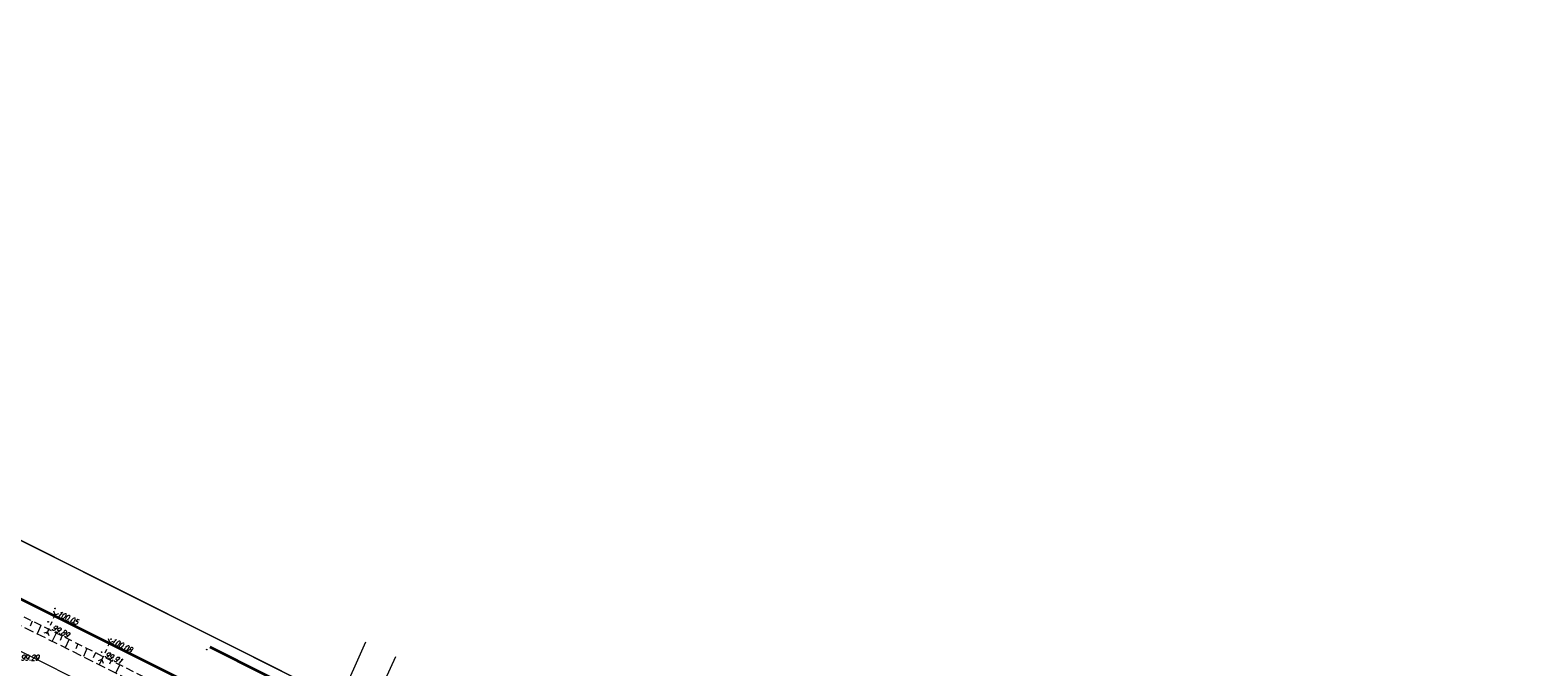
# Model space of a CAD drawing. Header units: metres. Extents: x 7501691 to 7504871, y 5814048 to 5814963.
# Tile 46 of 89: x 7503110 to 7503307, y 5814575 to 5814658. Entities that reach past the tile are written whole.
import ezdxf

# ---------------------------------------------------------------- set-up
doc = ezdxf.new("R2010")
doc.units = ezdxf.units.M
doc.header["$MEASUREMENT"] = 0
for name, pattern in [('1', [0]), ('GDE', [0]), ('KOC', [1.5, 1, -0.5]), ('KOJ', [0]), ('WSQ', [1.75, 1.25, -0.5])]:
    doc.linetypes.add(name, pattern=pattern)
doc.layers.get('0').update_dxf_attribs({"linetype": 'CONTINUOUS'})
for name, color, linetype, lineweight in [('Dzialki', 7, 'GDE', 18), ('EDZPD_L_0', 7, 'GDE', 20), ('SDRPK_L_0', 7, 'KOJ', 35), ('SDRPK_L_2', 7, 'KOC', 18), ('SDRPT_T_0', 7, 'CONTINUOUS', 18), ('WUKOS_T_1', 7, 'CONTINUOUS', 15), ('WUKPS_L_6', 7, 'WSQ', 18), ('WWRPH_T_1', 7, 'CONTINUOUS', 18)]:
    doc.layers.add(name, color=color, linetype=linetype, lineweight=lineweight)
doc.styles.get("Standard").update_dxf_attribs({"font": 'Simplex.SHX', "width": 0.75})

# ---------------------------------------------------------------- blocks, each defined once
blk = doc.blocks.new('PSS')
at = {"linetype": 'Continuous'}
for p, q in [((-1.25, 0), (-1.6, 0.37)), ((-1.25, 0), (-1.6, -0.37)), ((-0.75, 0), (-1.25, 0)), ((-0.25, 0), (0.25, 0)), ((0.75, 0), (1.25, 0)), ((1.25, 0), (1.6, 0.37)), ((1.25, 0), (1.6, -0.37))]:
    blk.add_line(p, q, dxfattribs=at)
blk = doc.blocks.new('WSP')
at = {"linetype": 'Continuous'}
blk.add_circle((0, 0), 0.045, dxfattribs=at)
blk = doc.blocks.new('fdsfdsgdgfd')
at = {"layer": 'Dzialki', "color": 8}
for p, q in [((70.39, 55.51), (-300.47, 241.21)), ((-240.4, 225.67), (27.38, 91.58))]:
    blk.add_line(p, q, dxfattribs=at)
at = {"layer": 'EDZPD_L_0', "color": 8, "linetype": 'GDE'}
for p, q in [((70.39, 55.51), (-300.47, 241.21)), ((27.38, 91.58), (-240.4, 225.67))]:
    blk.add_line(p, q, dxfattribs=at)
at = {"layer": 'SDRPK_L_0', "color": 8, "linetype": 'KOJ'}
for p, q in [((-115.59, 155.51), (-169.84, 182.62)), ((-70.98, 139.19), (-113.06, 160.37))]:
    blk.add_line(p, q, dxfattribs=at)
at = {"layer": 'SDRPK_L_2', "color": 8, "linetype": 'KOC'}
blk.add_line((-116.42, 153.78), (-170.69, 180.93), dxfattribs=at)
at = {"layer": 'WUKPS_L_6', "color": 8, "linetype": 'WSQ'}
blk.add_line((-117.43, 152.97), (-147.05, 167.73), dxfattribs=at)
at = {"layer": 'WUKPS_L_6', "color": 8, "linetype": '1'}
for p, q in [((-136.37, 163.76), (-136.63, 163.1)), ((-135.23, 163.17), (-135.75, 162.09)), ((-134.2, 162.65), (-134.5, 162.07)), ((-133.26, 162.2), (-133.78, 161.12)), ((-132.49, 161.8), (-132.72, 161.24)), ((-131.58, 161.33), (-132.06, 160.27)), ((-130.39, 160.77), (-130.68, 160.12)), ((-129.21, 160.17), (-129.67, 159.13)), ((-92.74, 161), (-96.7, 152.1)), ((-128.1, 159.59), (-128.4, 158.96)), ((-127.09, 159.11), (-127.6, 158.03)), ((-126.04, 158.6), (-126.24, 158.11)), ((-124.9, 158.03), (-125.45, 156.96)), ((-88.81, 159.08), (-92.84, 150.23))]:
    blk.add_line(p, q, dxfattribs=at)
at = {"layer": 'SDRPT_T_0', "color": 8}
for p, rotation in [((-133.88, 163.47), 65.57376752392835), ((-126.73, 159.85), 65.07092899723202)]:
    blk.add_blockref('PSS', p, dxfattribs=dict(at, rotation=rotation))
at = {"layer": 'WWRPH_T_1', "color": 8, "rotation": 0.009142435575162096}
for p in [(-133.39, 165.42), (-134.29, 163.67), (-126.05, 161.39), (-113.52, 160.03), (-127.29, 159.69)]:
    blk.add_blockref('WSP', p, dxfattribs=at)
at = {"layer": 'WUKOS_T_1', "color": 8, "lineweight": 9, "oblique": 15, "width": 0.7}
for s, rotation, p in [('100.05', 334.611, (-133.18, 164.46)), ('99.89', 332.1133, (-133.87, 162.66)), ('100.08', 332.427, (-126.1, 160.91)), ('99.29', 0.0091, (-137.86, 158.6)), ('99.91', 334.4228, (-126.93, 159.13))]:
    blk.add_text(s, height=0.75, rotation=rotation, dxfattribs=at).set_placement(p)

msp = doc.modelspace()

# ---------------------------------------------------------------- block references
at = {"linetype": 'Continuous'}
msp.add_blockref('fdsfdsgdgfd', (7503246.36, 5814416.97), dxfattribs=at)

doc.saveas('drawing.dxf')
